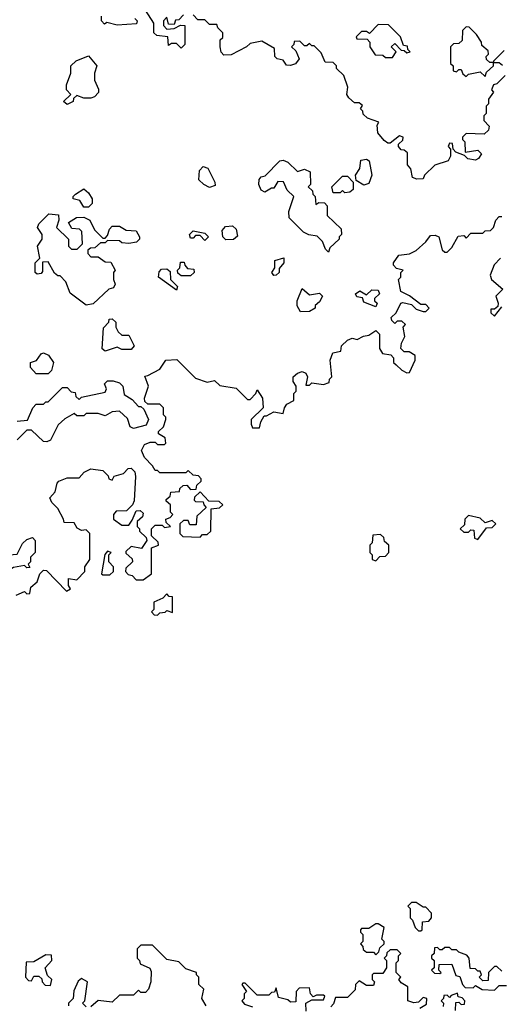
# Model space of a CAD drawing. Extents: x 2219101 to 2444320, y 201258 to 358766.
# Tile 223 of 256: x 2329395 to 2331415, y 344991 to 349140. Entities that reach past the tile are written whole.
import ezdxf

# ---------------------------------------------------------------- set-up
doc = ezdxf.new("R2010")
doc.units = 0

msp = doc.modelspace()

# ---------------------------------------------------------------- linework, layer by layer
at = {"layer": '0CON10XD'}
for points in [[(2329880, 349145), (2329890, 349135), (2329887, 349123), (2329805, 349117.5), (2329762.5, 349127.5), (2329751.7, 349121.7), (2329740, 349135), (2329740, 349155)], [(2330085, 349160), (2330065, 349140), (2330051.7, 349138.3), (2330045, 349120), (2330021.7, 349121.7), (2330015, 349150), (2330000, 349135), (2330000, 349115), (2330015, 349100), (2330045, 349102.5), (2330072.5, 349117.5), (2330090, 349115), (2330090, 349035), (2330075, 349020), (2330055, 349040), (2330035, 349040), (2330021.7, 349031.7), (2330018.3, 349068.3), (2329973, 349073), (2329960, 349085), (2329960, 349125), (2329925, 349180)], [(2331440, 348905), (2331405, 348870), (2331390, 348865), (2331382.5, 348845), (2331390, 348835), (2331370, 348805), (2331370, 348785), (2331360, 348775), (2331360, 348745), (2331350, 348735), (2331350, 348715), (2331371.7, 348691.7), (2331370, 348675), (2331351.7, 348658.3), (2331275, 348660), (2331260, 348645), (2331260, 348635), (2331270, 348625), (2331271.7, 348581.7), (2331325, 348590), (2331340, 348575), (2331327.5, 348555), (2331315, 348547.5), (2331283, 348553), (2331268.3, 348568.3), (2331231.7, 348581.7), (2331220, 348595), (2331218.3, 348618.3), (2331205, 348620), (2331200, 348605), (2331210, 348595), (2331210, 348565), (2331200, 348545), (2331143, 348527), (2331100, 348485), (2331095, 348470), (2331068.3, 348468.3), (2331050, 348475), (2331041.7, 348511.7), (2331028.3, 348528.3), (2331028.3, 348578.3), (2331015, 348590), (2331001.7, 348591.7), (2330990, 348605), (2330990, 348615), (2331008.3, 348631.7), (2331010, 348645), (2330995, 348650), (2330955, 348620), (2330945, 348620), (2330930.7, 348630.7), (2330903, 348663), (2330900, 348695), (2330908.3, 348708.3), (2330860, 348725), (2330841.7, 348741.7), (2330840, 348755), (2330830, 348765), (2330838.3, 348778.3), (2330825, 348790), (2330805, 348790), (2330780.7, 348810.7), (2330772.5, 348825), (2330777.5, 348855), (2330760, 348905), (2330730, 348935), (2330730, 348945), (2330715, 348960), (2330681.7, 348961.7), (2330665, 349000), (2330635, 349030), (2330625, 349030), (2330615, 349040), (2330605, 349030), (2330595, 349030), (2330575, 349050), (2330551.7, 349048.3), (2330550, 349035), (2330540, 349025), (2330558.3, 349008.3), (2330572.5, 348975), (2330556.1, 348953.9), (2330535, 348947.5), (2330518.3, 348948.3), (2330505, 348970), (2330480, 348975), (2330470, 348985), (2330468.3, 349018.3), (2330415, 349050), (2330365, 349040), (2330350, 349025), (2330285, 348992.5), (2330255, 348990), (2330243, 349003), (2330240, 349025), (2330240, 349055), (2330250, 349065), (2330250, 349085), (2330230, 349105), (2330225, 349120), (2330195, 349120), (2330175, 349140), (2330145, 349140), (2330125, 349160)], [(2330965, 348980), (2330980, 349005), (2330960, 349025), (2330975, 349040), (2331001.7, 349011.7), (2331015, 349010), (2331025, 349000), (2331040, 349005), (2331030, 349015), (2331028.3, 349028.3), (2331011.7, 349031.7), (2330998.3, 349068.3), (2330948.3, 349118.3), (2330905, 349120), (2330868.3, 349081.7), (2330855, 349090), (2330835, 349090), (2330811.7, 349068.3), (2330815, 349060), (2330858.3, 349058.3), (2330870, 349045), (2330870, 349025), (2330891.7, 348991.7), (2330925, 348990), (2330935, 348980), (2330965, 348980)], [(2331355, 348900), (2331361.7, 348918.3), (2331390, 348945), (2331390, 348960), (2331375, 348960), (2331361.7, 348971.7), (2331360, 348985), (2331370, 348995), (2331368.3, 349008.3), (2331341.7, 349031.7), (2331340, 349045), (2331318.3, 349078.3), (2331288.3, 349108.3), (2331275, 349110), (2331260, 349095), (2331258.3, 349051.7), (2331245, 349040), (2331221.7, 349038.3), (2331210, 349025), (2331210, 348955), (2331220, 348945), (2331220, 348925), (2331235, 348920), (2331245, 348930), (2331255, 348930), (2331261.7, 348911.7), (2331275, 348900), (2331285, 348910), (2331335, 348920), (2331355, 348900)], [(2329595, 348783.3), (2329580, 348795), (2329610, 348825), (2329592.5, 348845), (2329592.5, 348865), (2329610, 348915), (2329610, 348945), (2329633, 348967), (2329685, 348987.5), (2329720, 348945), (2329710, 348915), (2329710, 348885), (2329727, 348847), (2329727, 348833), (2329710, 348815), (2329695, 348810), (2329665, 348810), (2329635, 348820), (2329621.7, 348808.3), (2329620, 348795), (2329595, 348783.3)], [(2331435, 349010), (2331390, 348965), (2331390, 348960), (2331415, 348960), (2331428.3, 348948.3)], [(2330695, 348160), (2330683, 348173), (2330670, 348205), (2330648.3, 348228.3), (2330613, 348233), (2330590, 348245), (2330530, 348305), (2330528.3, 348331.7), (2330550, 348395), (2330521.7, 348421.7), (2330506.4, 348456.4), (2330481.7, 348458.3), (2330465, 348430), (2330455, 348430), (2330427, 348413), (2330411.7, 348421.7), (2330402.5, 348445), (2330403, 348467), (2330411.7, 348478.3), (2330428.3, 348481.7), (2330490, 348545), (2330505, 348547.5), (2330525, 348540), (2330565, 348500), (2330595, 348510), (2330618.3, 348498.3), (2330620, 348445), (2330610, 348435), (2330628.3, 348418.3), (2330630, 348405), (2330640, 348395), (2330641.7, 348361.7), (2330655, 348370), (2330678.3, 348368.3), (2330690, 348355), (2330690, 348315), (2330748.3, 348258.3), (2330750, 348235), (2330740, 348225), (2330740, 348215), (2330701.7, 348178.3), (2330695, 348160)], [(2330845, 348442.5), (2330811.7, 348461.7), (2330810, 348485), (2330827, 348513), (2330831.7, 348548.3), (2330855, 348552.5), (2330867.5, 348545), (2330877.5, 348485), (2330865, 348450), (2330845, 348442.5)], [(2330195, 348432.5), (2330170, 348445), (2330150, 348465), (2330152.5, 348505), (2330168.3, 348521.7), (2330187.5, 348515), (2330217.5, 348455), (2330218.3, 348441.7), (2330195, 348432.5)], [(2330765, 348410), (2330755, 348420), (2330745, 348410), (2330715, 348410), (2330710, 348435), (2330755, 348480), (2330775, 348480), (2330800, 348455), (2330800, 348425), (2330785, 348412.5), (2330765, 348410)], [(2329685, 348350), (2329665, 348350), (2329648.3, 348378.3), (2329620, 348385), (2329620, 348395), (2329630, 348405), (2329665, 348427.5), (2329685, 348410), (2329700, 348385), (2329700, 348365), (2329685, 348350)], [(2329675, 347937.5), (2329607, 347987), (2329590, 348035), (2329565, 348060), (2329555, 348060), (2329541.7, 348071.7), (2329515, 348120), (2329491.7, 348118.3), (2329491.7, 348078.3), (2329485, 348070), (2329468.3, 348068.3), (2329460, 348075), (2329460, 348115), (2329480, 348135), (2329470, 348185), (2329490, 348215), (2329490, 348235), (2329470, 348265), (2329475, 348280), (2329518.3, 348321.7), (2329558.3, 348318.3), (2329560, 348295), (2329550, 348265), (2329600, 348215), (2329600, 348185), (2329613, 348173), (2329637, 348173), (2329660, 348195), (2329657, 348247), (2329647, 348257), (2329615, 348260), (2329600, 348285), (2329633.6, 348306.4), (2329665, 348307.5), (2329690, 348295), (2329710, 348255), (2329745, 348220), (2329755, 348220), (2329765, 348230), (2329773, 348257), (2329785, 348270), (2329815, 348270), (2329843, 348253), (2329885, 348250), (2329900, 348225), (2329900, 348215), (2329887, 348203), (2329855, 348197.5), (2329825, 348200), (2329815, 348207.5), (2329765, 348210), (2329755, 348200), (2329735, 348200), (2329711.7, 348178.3), (2329693, 348177), (2329681.7, 348168.3), (2329682.5, 348155), (2329695, 348140), (2329725, 348140), (2329755, 348120), (2329778.3, 348118.3), (2329797.5, 348085), (2329790, 348075), (2329790, 348045), (2329797.5, 348025), (2329790, 348010), (2329770, 348005), (2329705, 347942.5), (2329675, 347937.5)], [(2329868.3, 347031.7), (2329885, 347070), (2329901.7, 347071.7), (2329915, 347060), (2329912.5, 347045), (2329890, 347025), (2329890, 347005), (2329900, 346995), (2329900, 346985), (2329928.3, 346958.3), (2329930, 346945), (2329908.3, 346911.7), (2329865, 346920), (2329841.7, 346898.3), (2329841.7, 346891.7), (2329868.3, 346868.3), (2329870, 346855), (2329841.7, 346828.3), (2329840, 346815), (2329851.7, 346801.7), (2329868.3, 346798.3), (2329885, 346780), (2329915, 346780), (2329950, 346805), (2329950, 346915), (2329980, 346925), (2329978.3, 346938.3), (2329950, 346965), (2329950, 346995), (2329965, 347010), (2329995, 347010), (2330005, 347000), (2330030, 347005), (2330011.7, 347021.7), (2330010, 347035), (2330028.3, 347041.7), (2330040, 347055), (2330030, 347065), (2330030, 347095), (2330011.7, 347111.7), (2330011.7, 347118.3), (2330028.3, 347131.7), (2330031.7, 347148.3), (2330068.3, 347151.7), (2330070, 347165), (2330083, 347177), (2330098.3, 347178.3), (2330115, 347160), (2330138.3, 347161.7), (2330141.7, 347178.3), (2330160, 347195), (2330160, 347205), (2330148.3, 347218.3), (2330125, 347220), (2330105, 347240), (2330095, 347230), (2329985, 347230), (2329975, 347240), (2329965, 347240), (2329955, 347260), (2329920, 347295), (2329907.5, 347325), (2329920, 347350), (2329945, 347360), (2329965, 347360), (2329975, 347350), (2330005, 347350), (2330010, 347355), (2330008.3, 347378.3), (2329980, 347395), (2329980, 347405), (2330000, 347425), (2330010, 347455), (2330010, 347465), (2330000, 347475), (2330000, 347505), (2329985, 347520), (2329935, 347520), (2329921.7, 347531.7), (2329920, 347545), (2329937.5, 347595), (2329921.7, 347638.3), (2329935, 347640), (2329985, 347667.5), (2330010, 347705), (2330057.5, 347707.5), (2330135, 347630), (2330185, 347612.5), (2330215, 347620), (2330238.3, 347598.3), (2330307, 347587), (2330355, 347540), (2330365, 347540), (2330390, 347565), (2330395, 347580), (2330417.5, 347545), (2330420, 347505), (2330370, 347455), (2330370, 347435), (2330375, 347420), (2330405, 347420), (2330410, 347445), (2330425, 347470), (2330435, 347470), (2330465, 347487.5), (2330505, 347480), (2330510, 347505), (2330520, 347520), (2330550, 347535), (2330550, 347565), (2330560, 347575), (2330560, 347595), (2330547.5, 347615), (2330547.5, 347635), (2330565, 347650), (2330585, 347657.5), (2330600, 347650), (2330607.5, 347635), (2330600, 347600), (2330615, 347600), (2330625, 347610), (2330675, 347602.5), (2330698.3, 347611.7), (2330700, 347625), (2330710, 347635), (2330702.5, 347705), (2330713.6, 347736.4), (2330747.5, 347742.5), (2330750, 347765), (2330775, 347790), (2330795, 347797.5), (2330817, 347793), (2330843, 347807), (2330865, 347810), (2330895, 347830), (2330910, 347815), (2330910, 347755), (2330923.6, 347733.6), (2330958.3, 347728.3), (2330970, 347715), (2330970, 347695), (2330980, 347685), (2331005, 347662.5), (2331025, 347652.5), (2331036.7, 347653.3), (2331060, 347705), (2331060, 347725), (2331035, 347740), (2331015, 347740), (2331000, 347755), (2331003, 347777), (2331017.5, 347805), (2331010, 347845), (2331020, 347855), (2331005, 347870), (2330985, 347870), (2330975, 347860), (2330961.7, 347871.7), (2330960, 347885), (2330980, 347905), (2331000, 347945), (2331008.3, 347948.3), (2331045, 347940), (2331065, 347920), (2331095, 347910), (2331105, 347910), (2331120, 347925), (2331105, 347940), (2331085, 347940), (2331037, 347977), (2331000, 347995), (2330990, 348045), (2331000, 348055), (2331000, 348075), (2331010, 348085), (2330981.7, 348091.7), (2330970, 348105), (2330970, 348115), (2330991.7, 348148.3), (2331037, 348153), (2331065, 348167.5), (2331105.9, 348204.1), (2331125, 348230), (2331145, 348232.5), (2331160, 348225), (2331175, 348170), (2331185, 348160), (2331195, 348160), (2331215, 348180), (2331241.7, 348228.3), (2331265, 348230), (2331275, 348220), (2331295, 348240), (2331345, 348240), (2331355, 348250), (2331378.3, 348251.7), (2331390, 348265), (2331400, 348295), (2331415, 348310), (2331425, 348310)], [(2330175, 348210), (2330155, 348230), (2330135, 348230), (2330125, 348220), (2330115, 348220), (2330110, 348235), (2330125, 348250), (2330175, 348240), (2330190, 348225), (2330175, 348210)], [(2330263, 348213), (2330250, 348225), (2330248.3, 348251.7), (2330261.7, 348268.3), (2330291.7, 348271.7), (2330307, 348257), (2330311.7, 348228.3), (2330295, 348213.3), (2330263, 348213)], [(2330115, 348060), (2330075, 348060), (2330061.7, 348071.7), (2330060, 348085), (2330070, 348095), (2330071.7, 348118.3), (2330088.3, 348118.3), (2330090, 348105), (2330101.7, 348091.7), (2330128.3, 348088.3), (2330130, 348075), (2330115, 348060)], [(2330465, 348062.5), (2330457.5, 348075), (2330470, 348095), (2330470, 348125), (2330507, 348137), (2330507.5, 348115), (2330488.3, 348091.7), (2330487.5, 348075), (2330475, 348063.3), (2330465, 348062.5)], [(2331420, 348135), (2331393, 348107), (2331377, 348063), (2331382.5, 348045), (2331430, 348005), (2331400, 347975), (2331410, 347945), (2331408.3, 347931.7), (2331395, 347920), (2331380, 347920), (2331380, 347905), (2331395, 347890), (2331425, 347930)], [(2330055, 348000), (2329980, 348055), (2329983, 348077), (2329991.7, 348088.3), (2330015, 348090), (2330028.3, 348078.3), (2330030, 348045), (2330060, 348015), (2330055, 348000)], [(2330578.3, 347908.3), (2330563.6, 347933.6), (2330563.3, 347955), (2330585, 348007.5), (2330615, 347980), (2330657.5, 347987.5), (2330670, 347975), (2330658.3, 347951.7), (2330640, 347935), (2330640, 347925), (2330615, 347910), (2330578.3, 347908.3)], [(2330895, 347930), (2330845, 347950), (2330838.3, 347968.3), (2330815, 347972.5), (2330810, 347985), (2330827.5, 347997.5), (2330855, 347980), (2330878.3, 348001.7), (2330905, 348000), (2330910, 347985), (2330890, 347965), (2330890, 347955), (2330900, 347945), (2330895, 347930)], [(2329755, 347742.5), (2329742.5, 347752.5), (2329748.3, 347841.7), (2329770, 347865), (2329771.7, 347878.3), (2329785, 347880), (2329800, 347865), (2329800, 347845), (2329810, 347825), (2329825, 347810), (2329855, 347810), (2329877.5, 347765), (2329865, 347750), (2329825, 347750), (2329805, 347760), (2329755, 347742.5)], [(2329515, 347647.5), (2329465, 347647.5), (2329440, 347675), (2329440, 347695), (2329466.4, 347703.6), (2329485, 347732.5), (2329495, 347736.7), (2329515.9, 347725.9), (2329537.5, 347695), (2329528.8, 347661.2), (2329515, 347647.5)], [(2329385, 347447.5), (2329428.3, 347451.7), (2329450, 347505), (2329465, 347520), (2329495, 347520), (2329505, 347530), (2329515, 347530), (2329575, 347590), (2329595, 347590), (2329611.7, 347571.7), (2329628.3, 347568.3), (2329631.7, 347551.7), (2329645, 347540), (2329655, 347550), (2329755, 347570), (2329760, 347585), (2329752.5, 347605), (2329765, 347617.5), (2329788.3, 347618.3), (2329815, 347610), (2329830, 347595), (2329835, 347560), (2329869.3, 347539.3), (2329895, 347510), (2329905, 347510), (2329918.3, 347498.3), (2329937.5, 347455), (2329928.3, 347431.7), (2329875, 347417.5), (2329860, 347425), (2329849.3, 347459.3), (2329815, 347490), (2329785, 347487.5), (2329755, 347470), (2329725, 347480), (2329675, 347480), (2329665, 347470), (2329635, 347470), (2329625, 347480), (2329585, 347457.5), (2329557, 347433), (2329525, 347367.5), (2329509.3, 347360.7), (2329495, 347362.5), (2329445, 347410), (2329425, 347410), (2329385, 347370)], [(2329380, 346715), (2329415, 346730), (2329425, 346720), (2329438.3, 346721.7), (2329441.7, 346748.3), (2329468.3, 346771.7), (2329480, 346805), (2329495, 346820), (2329508.3, 346818.3), (2329591.7, 346731.7), (2329608.3, 346741.7), (2329600, 346755), (2329600, 346785), (2329635, 346780), (2329670, 346815), (2329670, 346835), (2329690, 346865), (2329690, 346975), (2329675, 346990), (2329655, 346987.5), (2329637, 346997), (2329625, 347020), (2329581.7, 347021.7), (2329580, 347035), (2329555, 347080), (2329530, 347105), (2329522.5, 347125), (2329545, 347150), (2329553, 347187), (2329560, 347195), (2329595, 347210), (2329645, 347210), (2329667, 347233), (2329695, 347246.7), (2329745, 347240), (2329768.3, 347218.3), (2329770, 347205), (2329785, 347200), (2329793, 347217), (2329831.7, 347228.3), (2329851.7, 347248.3), (2329865, 347250), (2329880, 347235), (2329882.5, 347215), (2329877, 347113), (2329870, 347095), (2329845, 347070), (2329801.7, 347068.3), (2329790, 347055), (2329790, 347035), (2329825, 347010), (2329855, 347010), (2329868.3, 347031.7)], [(2330155, 346960), (2330165, 346970), (2330185, 346970), (2330200, 346985), (2330201.7, 347078.3), (2330237, 347083), (2330250, 347095), (2330235, 347110), (2330191.7, 347111.7), (2330155, 347150), (2330131.7, 347128.3), (2330130, 347115), (2330135, 347110), (2330168.3, 347108.3), (2330170, 347095), (2330180, 347085), (2330141.7, 347048.3), (2330138.3, 347011.7), (2330111.7, 347011.7), (2330105, 347030), (2330085, 347030), (2330070, 347015), (2330070, 346975), (2330081.7, 346961.7), (2330155, 346960)], [(2331325, 346950), (2331361.7, 346998.3), (2331385, 347000), (2331400, 347015), (2331385, 347030), (2331355, 347020), (2331335, 347040), (2331285, 347050), (2331270, 347035), (2331268.3, 347011.7), (2331250, 346995), (2331265, 346980), (2331285, 346980), (2331295, 346990), (2331308.3, 346988.3), (2331310, 346955), (2331325, 346950)], [(2329288.3, 346818.3), (2329271.7, 346831.7), (2329270, 346855), (2329261.7, 346868.3), (2329285, 346880), (2329385, 346887.5), (2329407, 346933), (2329425, 346950), (2329448.3, 346958.3), (2329460, 346945), (2329460, 346895), (2329440, 346875), (2329440, 346855), (2329430, 346845), (2329438.3, 346831.7), (2329425, 346830), (2329415, 346840), (2329368.3, 346831.7), (2329355, 346822.5), (2329288.3, 346818.3)], [(2330895, 346860), (2330911.7, 346878.3), (2330935, 346880), (2330950, 346895), (2330950, 346925), (2330931.7, 346941.7), (2330928.3, 346958.3), (2330915, 346970), (2330881.7, 346968.3), (2330880, 346935), (2330870, 346925), (2330870, 346895), (2330880, 346885), (2330880, 346865), (2330895, 346860)], [(2329775, 346800), (2329790, 346815), (2329790, 346835), (2329770, 346855), (2329770, 346885), (2329780, 346895), (2329765, 346900), (2329753, 346887), (2329740, 346805), (2329745, 346800), (2329775, 346800)], [(2329975, 346630), (2329985, 346640), (2330007, 346643), (2330015, 346650), (2330038.3, 346641.7), (2330038.3, 346708.3), (2330025, 346710), (2330015, 346720), (2329998.3, 346701.7), (2329960, 346685), (2329960, 346655), (2329950, 346645), (2329961.7, 346631.7), (2329975, 346630)], [(2331085, 345300), (2331090, 345305), (2331091.7, 345338.3), (2331118.3, 345341.7), (2331130, 345355), (2331130, 345375), (2331105, 345400), (2331095, 345400), (2331065, 345420), (2331045, 345420), (2331030, 345405), (2331040, 345395), (2331040, 345355), (2331050, 345345), (2331060, 345315), (2331075, 345300), (2331085, 345300)], [(2330895, 345200), (2330908.3, 345211.7), (2330911.7, 345228.3), (2330930, 345245), (2330930, 345255), (2330920, 345265), (2330930, 345315), (2330905, 345330), (2330895, 345330), (2330865, 345310), (2330835, 345310), (2330830, 345305), (2330830, 345295), (2330840, 345285), (2330840, 345255), (2330830, 345245), (2330840, 345235), (2330841.7, 345221.7), (2330855, 345210), (2330885, 345210), (2330895, 345200)], [(2330180, 344985), (2330162.5, 345015), (2330170, 345055), (2330150, 345075), (2330150, 345105), (2330140, 345115), (2330140, 345125), (2330095, 345140), (2330065, 345170), (2330015, 345180), (2329955, 345240), (2329905, 345240), (2329890, 345225), (2329890, 345185), (2329900, 345175), (2329901.7, 345161.7), (2329943.3, 345143.3), (2329949.3, 345129.3), (2329946.7, 345085), (2329937.5, 345055), (2329925, 345040), (2329905, 345040), (2329895, 345050), (2329875, 345030), (2329815, 345030), (2329785, 345000), (2329725, 345007.5), (2329695, 344980)], [(2331080, 344975), (2331108.3, 344991.7), (2331110, 345015), (2331095, 345020), (2331075, 345000), (2331055, 344997.5), (2331030, 345005), (2331030, 345065), (2331001.7, 345081.7), (2330992.5, 345095), (2331000, 345105), (2330980, 345125), (2330980, 345165), (2330990, 345175), (2330990, 345195), (2331000, 345205), (2330985, 345220), (2330955, 345220), (2330941.7, 345208.3), (2330940, 345195), (2330930, 345185), (2330940, 345175), (2330940, 345145), (2330925, 345120), (2330885, 345120), (2330880, 345115), (2330880, 345095), (2330890, 345085), (2330885, 345070), (2330855, 345070), (2330825, 345090), (2330810, 345075), (2330808.3, 345051.7), (2330775, 345020), (2330725, 345020), (2330716.7, 344993.3), (2330705, 344980)], [(2331425, 345130), (2331405, 345150), (2331395, 345150), (2331370, 345125), (2331368.3, 345091.7), (2331345, 345090), (2331330, 345105), (2331340, 345115), (2331335, 345130), (2331325, 345130), (2331315, 345140), (2331291.7, 345141.7), (2331287.5, 345185), (2331278.3, 345198.3), (2331245, 345210), (2331235, 345220), (2331215, 345220), (2331205, 345230), (2331185, 345230), (2331175, 345220), (2331165, 345220), (2331155, 345230), (2331141.7, 345228.3), (2331140, 345205), (2331130, 345195), (2331130, 345185), (2331140, 345175), (2331140, 345145), (2331130, 345135), (2331141.7, 345121.7), (2331165, 345120), (2331170, 345125), (2331160, 345135), (2331161.7, 345158.3), (2331215, 345160), (2331231.7, 345111.7), (2331248.3, 345108.3), (2331260, 345075), (2331271.7, 345061.7), (2331305, 345060), (2331315, 345070), (2331343, 345053), (2331395, 345050)], [(2329525, 345070), (2329530, 345095), (2329511.7, 345111.7), (2329502.5, 345145), (2329530, 345175), (2329528.3, 345198.3), (2329505, 345200), (2329455, 345170), (2329421.7, 345168.3), (2329420, 345105), (2329431.7, 345091.7), (2329445, 345090), (2329455, 345110), (2329475, 345110), (2329488.3, 345098.3), (2329490, 345085), (2329501.7, 345071.7), (2329525, 345070)], [(2329675, 344980), (2329660, 344995), (2329670, 345005), (2329680, 345085), (2329655, 345100), (2329641.7, 345088.3), (2329623, 345047), (2329620, 345015), (2329600, 344995), (2329600, 344985)], [(2330601.7, 344961.7), (2330600, 344995), (2330625, 345010), (2330675, 345010), (2330680, 345025), (2330675, 345030), (2330645, 345030), (2330631.7, 345021.7), (2330620, 345035), (2330615, 345060), (2330571.7, 345058.3), (2330560, 345045), (2330558.3, 345001.7), (2330535, 345000), (2330525, 345010), (2330485, 345020), (2330475, 345060), (2330468.3, 345041.7), (2330455, 345040), (2330445, 345030), (2330395, 345030), (2330345, 345080), (2330335, 345080), (2330330, 345075), (2330350, 345045), (2330340, 345035), (2330340, 345015), (2330330, 345005), (2330341.7, 344991.7), (2330375, 344980)], [(2331395, 345050), (2331415, 345070), (2331445, 345070)], [(2331230, 344965), (2331231.7, 344998.3), (2331245, 345000), (2331255, 344990), (2331268.3, 344991.7), (2331270, 345005), (2331258.3, 345018.3), (2331241.7, 345021.7), (2331238.3, 345038.3), (2331211.7, 345028.3), (2331205, 345020), (2331195, 345030), (2331181.7, 345028.3), (2331180, 345015), (2331170, 345005), (2331180, 344995), (2331178.3, 344981.7)]]:
    msp.add_lwpolyline(points, dxfattribs=at)

doc.saveas('drawing.dxf')
